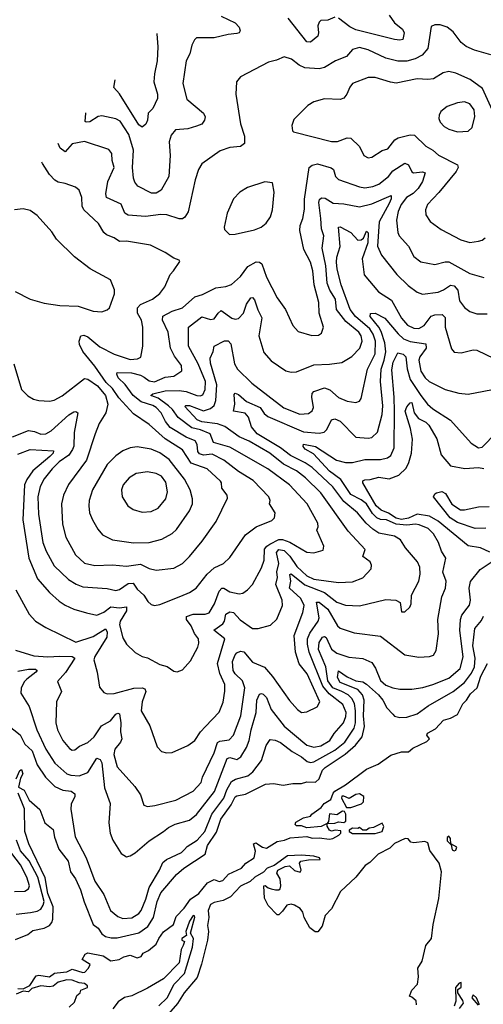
# Model space of a CAD drawing. Extents: x 1246169 to 1426871, y 660025 to 763458.
# Tile 15 of 256: x 1256445 to 1259092, y 682599 to 688219. Entities that reach past the tile are written whole.
import ezdxf

# ---------------------------------------------------------------- set-up
doc = ezdxf.new("R2010")
doc.units = 0

msp = doc.modelspace()

# ---------------------------------------------------------------- linework, layer by layer
at = {"layer": '0CON20XD'}
for points in [[(1257595, 688239.3), (1257675, 688202.1), (1257697.6, 688177.6), (1257703.1, 688155), (1257698, 688145), (1257685, 688140), (1257635, 688135.3), (1257555, 688116.7), (1257455, 688115.4), (1257443.1, 688105), (1257428.9, 688075), (1257417.5, 688025), (1257395.6, 687984.4), (1257376.9, 687855), (1257399.1, 687765), (1257495.6, 687685.6), (1257503.5, 687665), (1257500.6, 687645), (1257485, 687622.7), (1257455, 687610.9), (1257405, 687597.1), (1257335, 687590), (1257309.1, 687560.9), (1257297.9, 687522.1), (1257304.7, 687445), (1257297.6, 687325), (1257253.6, 687246.4), (1257225, 687228.9), (1257198.3, 687228.3), (1257119.3, 687269.3), (1257102.1, 687292.1), (1257094.6, 687315), (1257090, 687375), (1257095.7, 687475), (1257067.4, 687565), (1257019.8, 687639.8), (1256995, 687653.8), (1256915, 687670.5), (1256894.1, 687665.9), (1256845, 687637.2), (1256825, 687633.8), (1256818.7, 687638.7), (1256821.9, 687685), (1256822.8, 687688.2)], [(1258245, 688233.5), (1258205, 688216.4), (1258165.5, 688214.5), (1258155, 688205.7), (1258147.7, 688185), (1258152, 688145), (1258147.1, 688125), (1258105, 688091.8), (1258085, 688093.3), (1257978.5, 688228.5)], [(1258555.2, 688245), (1258585, 688202), (1258631.5, 688165), (1258641.3, 688145), (1258633, 688107), (1258615, 688101.9), (1258585, 688106.3), (1258365, 688161.4), (1258329.6, 688179.6), (1258265, 688228.8)], [(1259135, 688018.2), (1259041.2, 688045), (1258995, 688065.6), (1258965, 688090), (1258921.1, 688151.1), (1258885, 688176.5), (1258845, 688189.5), (1258815, 688190.8), (1258795, 688180), (1258774.7, 688055.3), (1258742.8, 688017.2), (1258703.9, 687996.1), (1258655, 687983.5), (1258603.5, 687983.5), (1258535, 688000), (1258435, 688046.6), (1258385, 688060.9), (1258345, 688048.6), (1258311.5, 688008.5), (1258248.8, 687985), (1258185, 687946.5), (1258155, 687938.5), (1258073.9, 687943.9), (1258040, 687960), (1257996.2, 687995), (1257955, 688008), (1257911.7, 687988.3), (1257865, 687976.2), (1257705, 687893.3), (1257683.3, 687865), (1257678.8, 687795), (1257705.3, 687625.3), (1257728.2, 687555), (1257727.9, 687512.1), (1257705, 687495.4), (1257645, 687490.4), (1257589.8, 687470.2), (1257485, 687397.5), (1257466.7, 687365), (1257447.3, 687305), (1257407.3, 687122.7), (1257387.5, 687092.5), (1257375, 687083.6), (1257355, 687082.1), (1257285, 687105.4), (1257251.9, 687108.1), (1257163.4, 687096.6), (1257065, 687103.1), (1257045.9, 687115.9), (1257025, 687165.5), (1256940, 687205), (1256936.9, 687225), (1256948.4, 687295), (1256985.5, 687375), (1256973.8, 687415), (1256971.5, 687455), (1256955, 687478.6), (1256814.5, 687524.5), (1256745, 687511.3), (1256705, 687465.5), (1256676.3, 687486.3), (1256665.3, 687511.8)], [(1257227.4, 688141.6), (1257228.2, 688138.2), (1257234.3, 688065), (1257229.6, 687985), (1257215, 687910), (1257210.4, 687865), (1257232.3, 687795), (1257231.2, 687768.8), (1257205, 687711.9), (1257178.5, 687685), (1257174.3, 687645), (1257165, 687622.5), (1257145, 687606.8), (1257125, 687618.7), (1257015, 687795.7), (1256982.3, 687832.3), (1256991.1, 687876.9)], [(1259155, 687680), (1259087.6, 687827.6), (1259017.8, 687877.8), (1258935, 687914.4), (1258895, 687924.4), (1258863.7, 687916.3), (1258807.8, 687882.2), (1258775, 687878.2), (1258715, 687882.3), (1258595, 687857.7), (1258562, 687862), (1258475, 687890), (1258435, 687890), (1258345, 687855.5), (1258329.3, 687835), (1258313.6, 687795), (1258295, 687771.9), (1258275, 687764.4), (1258185, 687768.2), (1258125, 687750.6), (1258090.6, 687729.4), (1258010.3, 687649.7), (1257999.2, 687615), (1258003.3, 687585), (1258009.3, 687579.3), (1258225, 687523.2), (1258260, 687525), (1258315, 687544.3), (1258335, 687542.5), (1258385, 687495.8), (1258410, 687445), (1258435, 687430.8), (1258455, 687434.4), (1258515, 687473.1), (1258547.1, 687482.9), (1258587.1, 687532.9), (1258606.2, 687545), (1258675, 687562.9), (1258700, 687560), (1258765, 687497.9), (1258804.2, 687475), (1258836.1, 687446.1), (1258945, 687390.8), (1258948.8, 687375), (1258937.9, 687352.1), (1258837.7, 687232.3), (1258772.7, 687165), (1258761.5, 687135), (1258764.5, 687105), (1258788.4, 687068.4), (1258851.1, 687021.1), (1258963.1, 686963.1), (1259015, 686946.7)], [(1258945, 687578.9), (1259005, 687582.2), (1259029.5, 687605), (1259044.1, 687665.9), (1259039.7, 687705), (1259015, 687739.6), (1258985, 687750), (1258945, 687745.4), (1258885, 687723.8), (1258850, 687695), (1258840, 687675), (1258839.1, 687655), (1258846.5, 687635), (1258869.5, 687609.5), (1258895, 687594.6), (1258945, 687578.9)], [(1256405, 685838.5), (1256495, 685874.2), (1256529, 685869), (1256565, 685853.2), (1256595, 685854.7), (1256625, 685872), (1256725, 685963.4), (1256755, 685980.4), (1256765, 685982.2), (1256776.7, 685975), (1256756.6, 685863.4), (1256754, 685785), (1256746.8, 685765), (1256726.2, 685733.8), (1256671, 685695), (1256631.2, 685655), (1256585, 685598.5), (1256561.2, 685555), (1256548.1, 685495), (1256552.9, 685397.1), (1256577.8, 685235), (1256595.9, 685185), (1256642.3, 685102.3), (1256724.4, 685024.4), (1256766.9, 684996.9), (1256805, 684982.2), (1256945, 684971.5), (1256995, 684961.5), (1257015, 684966.8), (1257065, 685001.4), (1257093.6, 685003.6), (1257115, 684968.5), (1257154.6, 684935), (1257177.4, 684897.4), (1257195, 684882), (1257215, 684875.8), (1257245, 684881.4), (1257365, 684928.1), (1257415, 684950), (1257452.9, 684975), (1257515, 685054.1), (1257555, 685089.6), (1257608.6, 685115), (1257645, 685149.2), (1257735, 685278.6), (1257796.2, 685323.8), (1257885, 685360), (1257900.5, 685375), (1257903.5, 685405), (1257871.1, 685455), (1257876, 685475), (1257868.6, 685495), (1257778.2, 685588.2), (1257695, 685639.5), (1257610.4, 685705), (1257545, 685739.8), (1257495, 685733.2), (1257471.2, 685741.2), (1257461.5, 685755), (1257458.8, 685795), (1257447.3, 685815), (1257395, 685837.2), (1257305, 685891), (1257277.3, 685925), (1257252.2, 685975), (1257224.2, 686005), (1257205, 686018), (1257138.2, 686038.2), (1257093.7, 686075), (1257047.8, 686137.8), (1257007.2, 686175), (1256998.9, 686195), (1257002.5, 686205), (1257084.2, 686204.2), (1257135, 686190.4), (1257155, 686178.6), (1257185, 686157.7), (1257215, 686153), (1257275, 686178.3), (1257325.7, 686185), (1257371.1, 686215), (1257368.2, 686245), (1257328.7, 686298.7), (1257305.3, 686345), (1257293.6, 686435), (1257260.3, 686505), (1257263.2, 686526.8), (1257315, 686554.8), (1257375, 686574.6), (1257445, 686636.7), (1257489.8, 686650.2), (1257565, 686688.5), (1257622.7, 686697.3), (1257655, 686708.6), (1257705, 686753.1), (1257748.7, 686811.3), (1257795, 686836.6), (1257815, 686835.4), (1257827.5, 686825), (1257855, 686749.2), (1257915, 686632), (1257963.1, 686565), (1258003.8, 686473.8), (1258035, 686438.6), (1258113, 686417), (1258152.2, 686417.8), (1258169.3, 686430.7), (1258180, 686465), (1258154.6, 686545), (1258152.3, 686605), (1258127.4, 686705), (1258119.3, 686785), (1258105.2, 686835.2), (1258068.1, 686908.1), (1258045.3, 687015.3), (1258045.9, 687045), (1258061.1, 687085), (1258071.3, 687138.7), (1258071.8, 687195), (1258097.1, 687375), (1258115, 687389.7), (1258145, 687395.8), (1258224.2, 687374.2), (1258237.5, 687365), (1258248.2, 687325), (1258265, 687306.4), (1258385, 687264.7), (1258415, 687260.3), (1258462.3, 687267.7), (1258495, 687281.2), (1258550.4, 687325), (1258575, 687356.2), (1258645, 687401.1), (1258665, 687390.6), (1258685, 687351.4), (1258694, 687345), (1258745, 687351.5), (1258760, 687345), (1258745.2, 687295), (1258720.4, 687255), (1258692.5, 687227.5), (1258654.6, 687205), (1258624.2, 687165), (1258605.8, 687125), (1258596.5, 687075), (1258603.8, 687005), (1258611.5, 686985), (1258665.8, 686925.8), (1258695, 686868.1), (1258735, 686837.5), (1258815, 686822.2), (1258875, 686837.3), (1258895, 686836.8), (1259015, 686770.3), (1259095, 686747.9)], [(1256412.3, 686255), (1256455, 686108.8), (1256492.3, 686072.3), (1256524, 686054), (1256555, 686045.5), (1256615, 686041.5), (1256641.7, 686048.3), (1256687.7, 686072.3), (1256815, 686170.6), (1256835, 686168.1), (1256890.1, 686130.1), (1256934.4, 686075), (1256948.9, 686025), (1256936.9, 685975), (1256899.2, 685915), (1256875.6, 685855), (1256826.8, 685705), (1256724.7, 685565.3), (1256695.3, 685504.7), (1256683.8, 685455), (1256690.5, 685340.5), (1256708.2, 685265), (1256764.5, 685165), (1256815, 685116.7), (1256874, 685104), (1256975, 685107.3), (1257055, 685099.3), (1257135, 685111.1), (1257185, 685086.2), (1257225, 685076.9), (1257325, 685089.1), (1257374.3, 685115), (1257415, 685155.6), (1257487.2, 685242.8), (1257567.3, 685355), (1257631.9, 685488.1), (1257628.9, 685505), (1257598.5, 685545), (1257598.1, 685575), (1257591.9, 685585), (1257515, 685655.3), (1257425, 685688.4), (1257373.9, 685763.9), (1257276.5, 685826.5), (1257185, 685908), (1257095, 685970), (1257011, 686061), (1256974.5, 686115), (1256939, 686149), (1256875, 686240.8), (1256804.8, 686325), (1256786.8, 686365), (1256784.6, 686385), (1256794.3, 686415), (1256810.9, 686419.1), (1256835, 686408.2), (1256902.9, 686352.9), (1256985, 686310.2), (1257075, 686280.2), (1257117.2, 686282.8), (1257136.4, 686293.6), (1257148.5, 686355), (1257148.7, 686465), (1257140.3, 686505), (1257117.8, 686545), (1257116.9, 686575), (1257135, 686593.1), (1257204.4, 686625), (1257245, 686655.7), (1257274.6, 686695.4), (1257304.3, 686765), (1257324.2, 686785), (1257359.3, 686839.3), (1257356.1, 686846.1), (1257325, 686857.5), (1257275, 686890.6), (1257192.9, 686932.9), (1257055, 686955.6), (1257015, 686954.2), (1256985, 686973.3), (1256940.4, 686990.4), (1256925.5, 687005), (1256895.8, 687055.8), (1256810.5, 687135), (1256802.1, 687155), (1256799.4, 687205), (1256785, 687246.2), (1256764.3, 687264.3), (1256704.5, 687284.5), (1256665, 687291.5), (1256645, 687303.3), (1256615.4, 687335.4), (1256575, 687399.2), (1256571.7, 687406.9)], [(1257644, 686994), (1257675, 686994.2), (1257785, 687020.6), (1257824.5, 687035.5), (1257853, 687057), (1257876.3, 687093.7), (1257888.6, 687135), (1257898.6, 687235), (1257888, 687288), (1257845, 687293.8), (1257745, 687262), (1257701.2, 687235), (1257665, 687196.7), (1257629.2, 687115), (1257612, 687035), (1257615, 687022.5), (1257644, 686994)], [(1256435, 685740), (1256505, 685766.5), (1256638.7, 685758.7), (1256636.4, 685745), (1256617.2, 685725), (1256520.4, 685645), (1256486.4, 685595), (1256473.4, 685565), (1256463, 685365), (1256497.1, 685145), (1256547.8, 685027.8), (1256615, 684949.5), (1256670.1, 684900.1), (1256705, 684877.9), (1256755, 684854.6), (1256827.3, 684832.7), (1256885, 684820.8), (1256925, 684837.1), (1256965, 684868.1), (1257015, 684862.3), (1257055, 684867.5), (1257055.8, 684844.2), (1257018.2, 684785), (1257014.2, 684765), (1257035, 684691.2), (1257054.6, 684654.6), (1257105, 684607.1), (1257145, 684584.2), (1257175, 684575.7), (1257245, 684538.6), (1257288, 684528), (1257325, 684501.2), (1257345, 684496.2), (1257375, 684508.8), (1257420.3, 684559.7), (1257462.6, 684637.4), (1257468.9, 684661.1), (1257465.5, 684685), (1257443.5, 684715), (1257425, 684758.8), (1257396.8, 684795), (1257398.1, 684811.9), (1257435, 684826.8), (1257505, 684825.8), (1257527.2, 684832.8), (1257558.1, 684885), (1257583.6, 684956.4), (1257598.8, 684975), (1257610, 684975), (1257645, 684952.9), (1257698.2, 684941.8), (1257718.8, 684945), (1257745.4, 684964.6), (1257775, 684996), (1257825, 685090), (1257840.7, 685135), (1257843.6, 685196.4), (1257855.4, 685214.6), (1257873.7, 685226.3), (1257925, 685251.2), (1257945, 685253), (1257987.8, 685237.8), (1258085, 685180), (1258125, 685176.9), (1258178.3, 685191.7), (1258182.5, 685215), (1258141.9, 685305), (1258149.4, 685325), (1258147.1, 685345), (1258086.2, 685455), (1257985, 685564.7), (1257861.8, 685655), (1257645, 685779.1), (1257552.2, 685805), (1257532.2, 685855), (1257477.7, 685877.7), (1257428.7, 685888.7), (1257349.5, 685949.5), (1257317.9, 685995), (1257295.6, 686015), (1257235, 686059.6), (1257193.1, 686075), (1257205, 686083.3), (1257275, 686100.7), (1257355, 686103.5), (1257396.5, 686096.5), (1257456.6, 686073.4), (1257475, 686072.2), (1257491.2, 686078.8), (1257505, 686108.8), (1257506.3, 686155), (1257464.8, 686255), (1257409.3, 686355), (1257408.5, 686465), (1257485, 686522.7), (1257535, 686507.7), (1257555, 686511.5), (1257578.2, 686545), (1257595, 686558.5), (1257655.6, 686515), (1257675, 686509.2), (1257695, 686514.1), (1257723.1, 686545), (1257740.8, 686595), (1257765, 686631.9), (1257775, 686634.3), (1257785, 686620.8), (1257804.1, 686564.1), (1257826.8, 686516.7), (1257811.2, 686415), (1257839.3, 686319.3), (1257881.2, 686271.2), (1257965.6, 686215.6), (1257995, 686206.9), (1258025, 686209.4), (1258125, 686250), (1258215, 686252.9), (1258285, 686262.7), (1258342.3, 686297.7), (1258388, 686345), (1258400.5, 686385), (1258395, 686415.6), (1258380.8, 686435), (1258307.4, 686497.4), (1258253.8, 686565), (1258249.2, 686625), (1258215.9, 686675.9), (1258200.4, 686715), (1258192.8, 686815), (1258173, 686915), (1258182.4, 686985), (1258168.2, 687025), (1258164.1, 687085), (1258152.5, 687175), (1258157.5, 687192.5), (1258168, 687202), (1258190.2, 687200.2), (1258235, 687171.2), (1258295, 687169.2), (1258385, 687151.3), (1258455, 687167.5), (1258566, 687216), (1258566, 687196), (1258555, 687169.5), (1258497.6, 687065), (1258487.4, 686927.4), (1258510.4, 686875), (1258598.5, 686765), (1258662.6, 686702.6), (1258715, 686664.5), (1258745, 686651.8), (1258835, 686664.7), (1258865, 686676.6), (1258905, 686704.5), (1258925, 686700.5), (1258945.9, 686675), (1258956.9, 686615), (1258985, 686575.7), (1259015, 686554.3), (1259055, 686540.6), (1259115, 686540)], [(1256418.5, 686668.5), (1256505, 686624.5), (1256585, 686600.8), (1256675, 686587.5), (1256780, 686585), (1256865, 686555.8), (1256915, 686552), (1256945, 686562.5), (1256957.5, 686575), (1256986.7, 686655), (1256986.9, 686676.9), (1256964.1, 686734.1), (1256847.4, 686797.4), (1256758, 686865), (1256655, 686966), (1256629.3, 687009.3), (1256545, 687102), (1256505, 687130.8), (1256465, 687140), (1256415, 687134.4)], [(1256423.1, 684965), (1256499.4, 684825), (1256535.3, 684785.3), (1256595, 684750.6), (1256765, 684666.5), (1256865, 684698.7), (1256935, 684743.1), (1256945.2, 684725), (1256942.7, 684695), (1256874.2, 684585), (1256868.2, 684565), (1256886.7, 684495), (1256900, 684410), (1256925, 684378), (1256945, 684370.8), (1256985, 684373.8), (1257096.7, 684403.3), (1257144.7, 684404.7), (1257159.3, 684399.2), (1257164.5, 684384.5), (1257144.6, 684324.6), (1257138.1, 684275), (1257187.8, 684187.8), (1257229.2, 684069.2), (1257255, 684041.2), (1257284.2, 684034.2), (1257315, 684035.8), (1257405, 684076.9), (1257444.3, 684105), (1257477.5, 684155), (1257505.8, 684184.2), (1257585, 684265.8), (1257607, 684323), (1257616.9, 684386.9), (1257615.9, 684425), (1257587.2, 684487.2), (1257575.2, 684545), (1257616.5, 684685), (1257552.9, 684735), (1257605, 684770.6), (1257613.9, 684785), (1257621.8, 684825), (1257645, 684839.4), (1257665, 684834.6), (1257704.4, 684794.4), (1257775, 684744.5), (1257806.2, 684743.8), (1257877.6, 684762.4), (1257913.1, 684796.9), (1257946.2, 684875), (1257944.6, 684905), (1257908, 684995), (1257916.4, 685035), (1257913.2, 685066.8), (1257924.2, 685115), (1257911.5, 685178.5), (1257925.7, 685194.3), (1257955, 685189.9), (1257986.9, 685156.9), (1258027.7, 685097.7), (1258085, 685045.2), (1258125, 685026.2), (1258265, 685006), (1258345, 685011.1), (1258405, 685033.3), (1258451.4, 685085), (1258454.4, 685105), (1258447.1, 685125), (1258404.6, 685155), (1258417.8, 685195), (1258320.3, 685300.3), (1258165, 685517.8), (1258077.1, 685605), (1258025, 685643.3), (1257951.9, 685681.9), (1257872.8, 685745), (1257755, 685813.9), (1257698.3, 685838.3), (1257616.5, 685896.5), (1257575, 685913), (1257485, 685924), (1257459.1, 685935), (1257388.8, 686011.2), (1257393.5, 686016.5), (1257415, 686016.3), (1257495, 685987), (1257535, 686000), (1257555, 686017.5), (1257564.8, 686045), (1257571.4, 686135), (1257535, 686258.6), (1257532, 686288), (1257549.6, 686325), (1257555.6, 686355), (1257615, 686386.2), (1257635, 686385.8), (1257650, 686370), (1257670.7, 686255), (1257689.1, 686225), (1257771.1, 686145), (1257953.2, 686003.2), (1258045, 685966.8), (1258095, 685971.5), (1258115, 685986.7), (1258122.5, 686005), (1258112.3, 686065), (1258115.3, 686084.7), (1258125, 686096.2), (1258185, 686117.9), (1258216.2, 686106.2), (1258265, 686063.6), (1258315, 686041.8), (1258365, 686034.3), (1258385, 686042), (1258395, 686056.7), (1258430.6, 686225), (1258475, 686312.9), (1258477.1, 686385), (1258463.8, 686425), (1258445, 686454.1), (1258362.6, 686525), (1258331.4, 686565), (1258281.6, 686705), (1258258.4, 686795), (1258253.8, 686836.2), (1258256.1, 686863.9), (1258274.7, 686925), (1258265, 687035.7), (1258275, 687036.9), (1258335.2, 687005.2), (1258375, 686960.4), (1258395, 686963.2), (1258407.6, 686972.4), (1258425, 687011.9), (1258435, 687002.5), (1258432.9, 686945), (1258401, 686855), (1258412.9, 686762.9), (1258492.9, 686665), (1258567.7, 686617.7), (1258624.3, 686515), (1258659.6, 686475), (1258695, 686457.6), (1258725, 686456.8), (1258755, 686473.8), (1258795, 686527.7), (1258815, 686535.3), (1258857, 686537), (1258875, 686520), (1258875, 686463.8), (1258910.7, 686340.7), (1258925, 686322), (1258965, 686317.1), (1259035, 686334.5), (1259055, 686332.5), (1259155, 686284.5)], [(1259015, 686946.7), (1259065, 686954.3), (1259085, 686960.8), (1259102, 686975)], [(1256421.1, 684621.1), (1256525, 684588.4), (1256605, 684583), (1256675, 684586.4), (1256744.7, 684584.7), (1256760, 684575), (1256706.6, 684493.4), (1256661.8, 684441.8), (1256683.5, 684385), (1256654.5, 684324.5), (1256652.2, 684205), (1256661.3, 684165), (1256692.1, 684105), (1256729.5, 684059.5), (1256745, 684050), (1256759.1, 684050.9), (1256786.7, 684073.3), (1256835, 684092.9), (1256869.7, 684125), (1256912.5, 684187.5), (1256963.1, 684216.9), (1256995, 684254.5), (1257005, 684261.1), (1257015, 684256), (1257022.8, 684205), (1257020.5, 684155), (1257029.2, 684115), (1257021.6, 684095), (1256988.2, 684055), (1256982.2, 684025), (1257002.3, 683955), (1257103, 683843), (1257134.4, 683795), (1257154.3, 683735), (1257175, 683728.5), (1257217.1, 683732.9), (1257336, 683765), (1257435.6, 683815), (1257482.2, 683865), (1257489.5, 683895), (1257555.7, 684035), (1257575, 684093.8), (1257588.3, 684101.7), (1257641, 684109), (1257665.5, 684134.5), (1257707, 684245), (1257729.8, 684405), (1257717, 684445), (1257674.7, 684485), (1257664.3, 684505), (1257661.1, 684555), (1257675, 684593.3), (1257685.5, 684605), (1257705, 684614.2), (1257725, 684610.3), (1257775, 684552), (1257842.4, 684522.4), (1257889.2, 684469.2), (1257985, 684333.1), (1258031.2, 684281.2), (1258055, 684265.4), (1258085, 684268.2), (1258143.8, 684296.2), (1258159.2, 684325), (1258085.7, 684485), (1258041.8, 684541.8), (1258019.7, 684609.7), (1258013, 684705), (1258061.4, 684835), (1258070, 684875), (1258051, 684915), (1257986, 684975), (1257992.8, 685015), (1257987.3, 685052.7), (1257995, 685055.9), (1258073.7, 684993.7), (1258185, 684950.1), (1258255, 684893.8), (1258305, 684876.6), (1258385, 684873.9), (1258535, 684910.5), (1258592.5, 684905), (1258618.3, 684891.7), (1258625, 684840), (1258645, 684839.2), (1258672, 684865), (1258680, 684885), (1258682.9, 684935), (1258723.6, 685015), (1258732.3, 685055), (1258728.9, 685095), (1258716.9, 685125), (1258648.8, 685205), (1258619.9, 685249.9), (1258585, 685270.3), (1258495, 685288.8), (1258461, 685311), (1258423.5, 685345), (1258373.2, 685405), (1258295, 685468.9), (1258232.3, 685552.3), (1258115, 685663.7), (1258075, 685690.5), (1257990.8, 685730.8), (1257934.5, 685774.5), (1257801.6, 685855), (1257767.8, 685895), (1257750.9, 685950.9), (1257732.4, 685972.4), (1257665.5, 685985.5), (1257672.7, 686025), (1257669.5, 686080.5), (1257675, 686088.1), (1257695, 686080), (1257740.8, 686040.8), (1257818.8, 686005), (1257841.1, 685971.1), (1257862.2, 685955), (1258065, 685866.7), (1258155, 685859.8), (1258184.2, 685865), (1258199.1, 685880.9), (1258225, 685935.7), (1258245, 685941.5), (1258275, 685927.5), (1258365, 685835.7), (1258435, 685830), (1258455, 685833.8), (1258488.2, 685865), (1258514.5, 685965.5), (1258518.4, 686015), (1258504.5, 686155), (1258508.2, 686225), (1258526.6, 686275), (1258535, 686323.3), (1258530, 686375), (1258508.9, 686438.9), (1258495.1, 686465.1), (1258445.4, 686525), (1258448.3, 686541.7), (1258475, 686544.6), (1258529.3, 686515), (1258605.4, 686425.4), (1258637, 686397), (1258675, 686382.7), (1258765, 686369.5), (1258765.2, 686345), (1258730.5, 686295), (1258723.2, 686275), (1258735, 686212.5), (1258760.9, 686175), (1258783.9, 686153.9), (1258875, 686108.5), (1258953.4, 686086.6), (1259005, 686081.4), (1259185, 686116.2)], [(1256435, 684500.5), (1256495, 684512.8), (1256535, 684511.5), (1256544.3, 684505), (1256536.5, 684495), (1256486.2, 684455), (1256471.2, 684438.8), (1256454.3, 684404.3), (1256452.5, 684375), (1256499.2, 684299.2), (1256543.2, 684165), (1256594.3, 684055), (1256646.6, 683975), (1256715, 683915.3), (1256737.1, 683907.1), (1256785, 683903.8), (1256835, 683921.5), (1256885, 684003.1), (1256905, 683995.7), (1256915, 683978.1), (1256929.7, 683835), (1256961.5, 683745), (1256954.6, 683635), (1256962.7, 683575), (1256976.7, 683535), (1257025, 683460), (1257055, 683440.8), (1257075, 683445.8), (1257105, 683464.2), (1257185, 683532.5), (1257266.2, 683585), (1257295, 683608.2), (1257333, 683627), (1257415, 683650.4), (1257455, 683682.1), (1257557.2, 683812.8), (1257628.9, 684001.1), (1257645, 684007.8), (1257685, 683996.6), (1257708.3, 684011.7), (1257740.3, 684065), (1257754.7, 684104.7), (1257766, 684165), (1257796, 684265), (1257799.8, 684335), (1257815, 684369.5), (1257825, 684373.8), (1257835, 684369.6), (1257855, 684349.7), (1257881.7, 684281.7), (1257955, 684185.8), (1258085, 684078.4), (1258125, 684066.7), (1258165, 684075.2), (1258216.5, 684105), (1258241.1, 684145), (1258293.7, 684206.3), (1258307.6, 684242.4), (1258308.7, 684265), (1258289.7, 684309.7), (1258211.8, 684371.8), (1258176.4, 684415), (1258098.9, 684608.9), (1258088.6, 684655), (1258089.3, 684685), (1258102.6, 684717.4), (1258148.7, 684785), (1258155.9, 684805), (1258140, 684895), (1258155, 684893.8), (1258205, 684854.8), (1258260.2, 684760.2), (1258275, 684746.2), (1258355, 684719.6), (1258505, 684700), (1258645, 684592.9), (1258725, 684580.5), (1258785, 684584.5), (1258807.8, 684592.2), (1258822.3, 684617.7), (1258835.9, 684714.1), (1258832.8, 684795), (1258854.6, 684925), (1258876.1, 684975), (1258879.3, 685015), (1258862.1, 685065), (1258878.2, 685145), (1258852.9, 685185), (1258836, 685235), (1258807.5, 685285), (1258777.1, 685315), (1258726.5, 685336.5), (1258705, 685340), (1258655, 685333.9), (1258595, 685339.7), (1258538.8, 685365), (1258505, 685365.7), (1258485, 685376), (1258459.9, 685399.9), (1258424.5, 685455), (1258395, 685479.5), (1258335, 685509.5), (1258278.3, 685595), (1258215, 685641.7), (1258121.9, 685741.9), (1258075, 685767.8), (1258063.6, 685783.6), (1258065, 685795.5), (1258135, 685782.7), (1258254.5, 685704.5), (1258305, 685691.6), (1258345, 685691.4), (1258415, 685708.3), (1258505, 685709.7), (1258545, 685719.2), (1258565, 685732.5), (1258582.5, 685775), (1258584.5, 685985), (1258583.9, 686065), (1258569.3, 686220.7), (1258577.9, 686265), (1258605, 686318.4), (1258635, 686309.8), (1258650.5, 686295), (1258656.7, 686226.7), (1258674.5, 686165), (1258735, 686073.6), (1258774.2, 686024.2), (1258805, 685997.5), (1258905, 685933.5), (1259022, 685802), (1259065, 685776), (1259085, 685780), (1259165, 685861.2)], [(1259129.1, 685179.1), (1259075.3, 685205.3), (1259005, 685216.7), (1258835, 685357.2), (1258785.3, 685385.3), (1258715, 685396.5), (1258665, 685373), (1258625, 685366.3), (1258594.1, 685374.1), (1258551.7, 685401.7), (1258509.1, 685419.1), (1258481.3, 685445), (1258404.5, 685575), (1258403.8, 685586.2), (1258415, 685592.2), (1258446, 685594), (1258495, 685608.4), (1258555, 685599.2), (1258610.5, 685619.5), (1258651.3, 685658.7), (1258667.5, 685692.5), (1258681.9, 685745), (1258687.2, 685825), (1258676.4, 685886.4), (1258647, 685985), (1258655, 686010.4), (1258675, 686031.9), (1258685, 686034), (1258697.2, 685975), (1258722.8, 685942.8), (1258765, 685922.4), (1258781.9, 685905), (1258826.7, 685826.7), (1258852.1, 685735), (1258905, 685673.6), (1258987.2, 685657.2), (1259065, 685662.4), (1259095, 685658.1)], [(1257095, 685232.3), (1257185, 685234.6), (1257256.4, 685253.6), (1257315, 685286.4), (1257340.9, 685309.1), (1257414.7, 685415.3), (1257430.9, 685455), (1257431.5, 685485), (1257418.8, 685535), (1257386.7, 685596.7), (1257298, 685708), (1257246.2, 685746.2), (1257195, 685768.2), (1257115, 685781.5), (1257075, 685775.5), (1257035, 685758.5), (1256995, 685729.5), (1256945, 685680), (1256861.3, 685535), (1256842.3, 685475), (1256839.1, 685445), (1256844.5, 685405), (1256860.5, 685365), (1256890.5, 685310.5), (1256918.3, 685278.3), (1256975, 685250.9), (1257095, 685232.3)], [(1257145, 685408.9), (1257195, 685412.5), (1257235, 685431.9), (1257279.1, 685485), (1257289.3, 685525), (1257279.6, 685579.6), (1257255, 685613.6), (1257225, 685628), (1257175, 685638), (1257110.5, 685629.5), (1257069.4, 685605), (1257035.6, 685565), (1257025.6, 685535), (1257030.6, 685495), (1257062.5, 685445), (1257092.6, 685422.6), (1257145, 685408.9)], [(1259107, 685317), (1259045, 685315.5), (1258945, 685348.8), (1258902.3, 685375), (1258807.1, 685495), (1258815, 685513.3), (1258825, 685518), (1258855, 685525.8), (1258876.1, 685515), (1258913.2, 685453.2), (1258962.3, 685422.3), (1258985, 685421.9), (1259065, 685439.1), (1259125, 685439.8)], [(1256348.8, 684215), (1256447.8, 684137.8), (1256475, 684083.1), (1256515.6, 684045.6), (1256544.5, 683965.5), (1256592.8, 683895), (1256645, 683842.5), (1256690.7, 683820.7), (1256739.2, 683815), (1256760, 683800), (1256760.5, 683785), (1256738.5, 683741.5), (1256736.5, 683713.5), (1256762.5, 683555), (1256825.2, 683435.2), (1256875, 683301.9), (1256926.5, 683226.5), (1256964.5, 683135), (1257005, 683100), (1257035, 683088.9), (1257085, 683091.5), (1257125, 683117.8), (1257138.5, 683135), (1257165, 683198.6), (1257184.1, 683265.9), (1257244, 683365), (1257261.6, 683408.4), (1257282.9, 683425), (1257368.1, 683465), (1257386.8, 683483.2), (1257400.9, 683499.1), (1257458, 683535), (1257501.8, 683585), (1257542.6, 683685), (1257611.3, 683775), (1257627.8, 683822.2), (1257655, 683871.3), (1257676.8, 683883.2), (1257747.4, 683902.6), (1257775.9, 683925), (1257825, 683990), (1257852.9, 684077.1), (1257875, 684110), (1257903.3, 684106.7), (1257935, 684092.7), (1258001.1, 684041.1), (1258055, 684012), (1258086, 683985), (1258105, 683978.5), (1258125, 683982.2), (1258245, 684049.1), (1258300.7, 684095), (1258354.8, 684175), (1258361.8, 684205), (1258363.2, 684273.2), (1258355.9, 684315), (1258341.5, 684345), (1258320.9, 684365), (1258285, 684383.6), (1258233.2, 684405), (1258205.1, 684445), (1258192.2, 684525), (1258151.1, 684625), (1258154.9, 684665.1), (1258175, 684694.7), (1258185, 684699.1), (1258195, 684692.5), (1258225, 684626.8), (1258255, 684602.5), (1258325, 684580.4), (1258405, 684573.5), (1258455, 684549.6), (1258477, 684517), (1258505, 684446.7), (1258535, 684420.9), (1258575.5, 684404.5), (1258615, 684397.1), (1258685, 684398.2), (1258747.9, 684407.9), (1258805, 684424.1), (1258895, 684460.8), (1258959.7, 684515), (1258977, 684583), (1258957.4, 684732.6), (1258961.1, 684795), (1258970.1, 684819.9), (1259000.6, 684859.4), (1259013.5, 684876.5), (1259020, 684905), (1259011.2, 684975), (1259018.5, 685011.5), (1259075, 685080), (1259137.6, 685122.4)], [(1256425, 683885.7), (1256446.2, 683933.8), (1256455, 683938.8), (1256462.5, 683915), (1256450, 683890), (1256437.5, 683837.5), (1256470.8, 683820.8), (1256499.6, 683765), (1256560.5, 683710.5), (1256589.4, 683635), (1256636.4, 683596.4), (1256643.1, 683553.1), (1256669.6, 683485), (1256721.5, 683415), (1256735, 683355.6), (1256764.6, 683315), (1256792.8, 683252.8), (1256812.8, 683182.8), (1256864.7, 683055), (1256893.2, 683033.2), (1256915, 683002), (1256935, 682985.3), (1256967.5, 682977.5), (1257001.3, 682978.7), (1257125, 683006), (1257176.3, 683043.7), (1257210.1, 683095), (1257230.2, 683185), (1257251.1, 683235), (1257340.1, 683339.9), (1257382.3, 683375), (1257503.7, 683456.3), (1257518.4, 683505), (1257568.8, 683581.2), (1257594.2, 683655), (1257652.6, 683737.4), (1257675, 683782.2), (1257685, 683789.4), (1257735, 683798), (1257848.8, 683855), (1257895, 683858.4), (1257950.2, 683849.8), (1258005, 683858.9), (1258055, 683859.1), (1258085, 683869.3), (1258135, 683867.3), (1258154.3, 683885), (1258163.5, 683906.5), (1258174, 683935), (1258188.9, 683951.1), (1258302.8, 684027.2), (1258362.1, 684077.9), (1258400.9, 684125), (1258414.8, 684185), (1258408.8, 684245), (1258412.4, 684335), (1258403.3, 684365), (1258375.1, 684395.1), (1258275, 684435.7), (1258260.2, 684465), (1258265, 684502.7), (1258315, 684468.1), (1258365, 684444.7), (1258405, 684439.2), (1258425, 684426.7), (1258494.4, 684365), (1258519.5, 684335), (1258541.5, 684291.5), (1258575, 684254.2), (1258585, 684244.4), (1258615, 684235.8), (1258655, 684238.5), (1258713.8, 684256.2), (1258777.4, 684302.6), (1258920.3, 684385), (1258985.1, 684435), (1259025, 684489), (1259041.7, 684525), (1259046.6, 684575), (1259032.5, 684645), (1259043.7, 684745), (1259081.1, 684788.9), (1259093.1, 684815)], [(1256435, 682688.7), (1256465, 682687.8), (1256504, 682706), (1256538.8, 682761.2), (1256555, 682765.6), (1256614.6, 682755.4), (1256643.5, 682776.5), (1256658.3, 682778.3), (1256715, 682784.6), (1256745, 682798.8), (1256805, 682780.9), (1256817.4, 682782.6), (1256837.2, 682805), (1256846.7, 682826.7), (1256802, 682855), (1256819.6, 682885), (1256835, 682891.9), (1256921.2, 682875), (1256965, 682846.2), (1257013.3, 682855), (1257040.1, 682869.9), (1257075, 682879.2), (1257115, 682864), (1257138.4, 682871.6), (1257150.1, 682889.9), (1257181.1, 682905), (1257225, 682941.6), (1257239.9, 682975), (1257267, 683013), (1257323.2, 683055), (1257339.5, 683100.5), (1257385, 683146.7), (1257420.9, 683199.1), (1257467.9, 683232.1), (1257518.3, 683291.7), (1257555, 683311.8), (1257585, 683299.6), (1257604.6, 683305), (1257637.8, 683342.2), (1257711.5, 683375), (1257736.1, 683403.9), (1257784.5, 683435), (1257792.4, 683472.4), (1257780, 683515), (1257795, 683520), (1257805, 683513.8), (1257831.9, 683495), (1257855, 683490.8), (1257915, 683528), (1257957.5, 683535), (1257990.1, 683549.9), (1258085, 683555.8), (1258115, 683546.7), (1258155, 683549.1), (1258215, 683541.5), (1258233.3, 683545), (1258267.5, 683565), (1258278.8, 683575), (1258279.3, 683589.3), (1258246.4, 683593.6), (1258225, 683587.5), (1258215, 683592.5), (1258200, 683615), (1258200, 683630), (1258166.4, 683613.6), (1258085, 683606.7), (1258055, 683617.5), (1258025, 683617.5), (1258017.5, 683625), (1258022.3, 683637.7), (1258065, 683663.8), (1258105, 683672.5), (1258113.3, 683685), (1258167.1, 683722.9), (1258184.4, 683745.6), (1258221.2, 683768.8), (1258234.2, 683805), (1258243.8, 683815), (1258305, 683851.2), (1258425, 683941.4), (1258491.3, 683968.7), (1258565, 684021.9), (1258625, 684040), (1258665, 684040), (1258690, 684060), (1258770.4, 684099.6), (1258784.3, 684115), (1258770, 684135), (1258773.4, 684146.6), (1258819.1, 684170.9), (1258865, 684220.8), (1258905, 684231.5), (1258945, 684253.1), (1258976, 684314), (1258996.9, 684335), (1259018.8, 684371.2), (1259057.5, 684405), (1259077.5, 684472.5), (1259116.7, 684545)], [(1256420.4, 682969.6), (1256492.2, 682997.8), (1256520.8, 683019.2), (1256585, 683033), (1256615, 683049.2), (1256627.8, 683065), (1256633.5, 683085), (1256635.7, 683155), (1256605, 683231.1), (1256591.1, 683321), (1256497.8, 683515), (1256474.8, 683585), (1256472.1, 683715), (1256437.4, 683805)], [(1258311.7, 683721.7), (1258335, 683722.5), (1258396.4, 683743.6), (1258407.5, 683755), (1258410, 683785), (1258385, 683800), (1258365, 683796.7), (1258326.7, 683773.3), (1258295, 683787.5), (1258283.6, 683786.4), (1258282.5, 683775), (1258311.7, 683721.7)], [(1258200, 683630), (1258245, 683633.3), (1258265, 683640), (1258295, 683637.5), (1258307.5, 683645), (1258306.7, 683685), (1258300, 683700), (1258288.3, 683701.7), (1258255, 683680), (1258213.6, 683686.4), (1258207.5, 683642.5), (1258200, 683630)], [(1258475, 683573.5), (1258515, 683585.6), (1258524.2, 683614.2), (1258515, 683632.5), (1258465, 683608.8), (1258440, 683605), (1258425, 683592.5), (1258405, 683592.5), (1258385, 683607.5), (1258375, 683602.5), (1258345, 683603.8), (1258327, 683593), (1258326.7, 683585), (1258344.7, 683574.7), (1258475, 683573.5)], [(1258710, 682595), (1258708.3, 682618.3), (1258685, 682640), (1258670, 682645), (1258685, 682680), (1258717, 682713), (1258722.5, 682755), (1258717.5, 682805), (1258742.5, 682845), (1258763.3, 682935), (1258795.8, 682974.2), (1258806, 683055), (1258838.1, 683201.9), (1258852.9, 683355), (1258840.6, 683405), (1258787.6, 683477.6), (1258775, 683520), (1258758.3, 683528.3), (1258695, 683520), (1258677.5, 683525), (1258663.3, 683543.3), (1258645.6, 683545.6), (1258585, 683516.9), (1258559.4, 683490.6), (1258491.2, 683455), (1258445, 683408.8), (1258418, 683392), (1258364, 683325), (1258277, 683243), (1258225.7, 683144.3), (1258190, 683105), (1258172.5, 683045), (1258147, 683013), (1258133, 683013), (1258102.5, 683035), (1258070, 683095), (1258062.5, 683125), (1258047.5, 683145), (1258015, 683163.8), (1257995, 683170), (1257970, 683165), (1257945, 683130), (1257925, 683110), (1257915, 683110), (1257863.6, 683163.6), (1257842.5, 683205), (1257840, 683275), (1257847, 683277), (1257863, 683263), (1257881.7, 683258.3), (1257905, 683252.5), (1257925, 683252.5), (1257931.7, 683258.3), (1257936.7, 683275), (1257933.3, 683315), (1257913, 683347), (1257920, 683365), (1257960, 683385), (1257985, 683390), (1258015, 683362.5), (1258047, 683353), (1258052.5, 683365), (1258042.5, 683405), (1258050, 683415), (1258095, 683423.3), (1258160, 683425), (1258156.7, 683435), (1258125, 683445.3), (1258055, 683450.6), (1257975, 683445.7), (1257898.2, 683391.8), (1257857.8, 683375), (1257837.2, 683352.8), (1257787.5, 683325), (1257760.8, 683299.2), (1257705, 683273.3), (1257648.2, 683211.8), (1257607.8, 683192.2), (1257555, 683180.3), (1257535, 683168.1), (1257521.4, 683135), (1257524.8, 683095), (1257518, 683048), (1257523.1, 683015), (1257516.9, 682965), (1257482.8, 682827.2), (1257458.3, 682751.7), (1257385, 682663.8), (1257345.9, 682604.1), (1257230.2, 682469.8)], [(1258925, 683475.5), (1258935, 683479.6), (1258941.2, 683495), (1258906.7, 683515), (1258905.3, 683545.2), (1258895, 683558.2), (1258885, 683550.6), (1258885, 683532.9), (1258908.3, 683508.3), (1258915, 683480.6), (1258925, 683475.5)], [(1256425, 683114.2), (1256506.5, 683123.5), (1256545, 683131.1), (1256565, 683142.5), (1256579.8, 683165), (1256584, 683185), (1256548.2, 683325), (1256498.7, 683418.7), (1256449.5, 683475), (1256426.9, 683535)], [(1256415, 683242.9), (1256475, 683244.7), (1256495, 683258.6), (1256501.5, 683275), (1256486.2, 683325), (1256450.5, 683395), (1256399.4, 683459.4)], [(1257239.1, 682590.9), (1257287.9, 682635), (1257326.9, 682713.1), (1257386.1, 682775), (1257431.3, 682925), (1257438.5, 682975), (1257420, 683005), (1257445.3, 683095.3), (1257443.3, 683103.3), (1257435, 683105.8), (1257415, 683073.8), (1257393.3, 683015), (1257398.3, 682991.7), (1257370, 682975), (1257370, 682965), (1257386.4, 682956.4), (1257378.8, 682935), (1257367.8, 682912.2), (1257355.7, 682835), (1257265.6, 682744.4), (1257175, 682690), (1257085, 682647.5), (1257043, 682637), (1257007, 682613), (1256977.7, 682572.3)], [(1256728.3, 682581.7), (1256758.3, 682611.7), (1256771.7, 682648.3), (1256790, 682665), (1256795, 682680), (1256832.5, 682695), (1256832.5, 682705), (1256815, 682716.9), (1256785, 682721.4), (1256745, 682737.3), (1256715, 682737.6), (1256665, 682725.8), (1256637.1, 682702.9), (1256615, 682698.5), (1256565, 682704.5), (1256515, 682688.5), (1256495, 682669.6), (1256465, 682673.5), (1256425, 682655.9)], [(1258956, 682574), (1258978.2, 682605), (1258975, 682620.8), (1258946.5, 682665), (1258947.3, 682682.7), (1258965, 682696.7), (1258965, 682722.5), (1258955, 682720), (1258933.3, 682695), (1258935.9, 682615.9), (1258925, 682587.5)], [(1259070, 682595), (1259053.3, 682635), (1259035, 682652.5), (1259026.2, 682635), (1259063.3, 682593.3)]]:
    msp.add_lwpolyline(points, dxfattribs=at)

doc.saveas('drawing.dxf')
